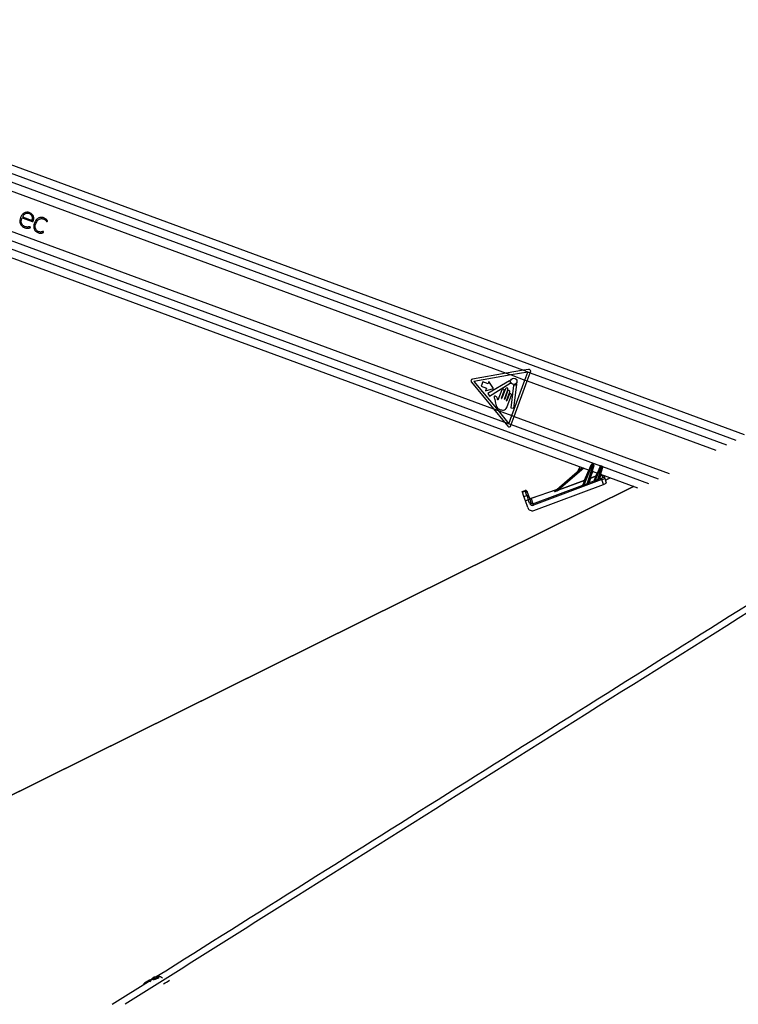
# Model space of a CAD drawing. Header units: millimetres. Extents: x 20 to 26059, y 28 to 17777.
# Tile 38 of 90: x 9900 to 10827, y 6769 to 8039. Entities that reach past the tile are written whole.
import ezdxf

# ---------------------------------------------------------------- set-up
doc = ezdxf.new("R2010")
doc.units = ezdxf.units.MM
doc.header["$LTSCALE"] = 2

msp = doc.modelspace()

# ---------------------------------------------------------------- linework, layer by layer
at = {"color": 7, "linetype": 'Continuous', "lineweight": 25}
for p, q in [((10835.39, 7503.92), (9379.55, 8039.3)), ((9347.56, 7931.73), (10634.9, 7458.32)), ((9718.06, 7881.16), (10528.06, 7583.29)), ((9708.4, 7832.69), (10511.32, 7537.42)), ((9903.62, 7785.03), (9915.99, 7780.48)), ((10528.06, 7583.29), (10484.36, 7575.69)), ((10550.02, 7587.11), (10528.06, 7583.29)), ((10528.06, 7583.29), (10534.15, 7581.05)), ((10555.91, 7584.84), (10534.15, 7581.05)), ((10556.74, 7588.28), (10550.02, 7587.11)), ((10550.02, 7587.11), (10558.99, 7583.81)), ((10552.09, 7574.45), (10555.91, 7584.84)), ((10555.14, 7573.33), (10558.99, 7583.81)), ((10558.99, 7583.81), (10559.44, 7585.04)), ((10482.91, 7571.74), (10511.32, 7537.42)), ((10534.15, 7581.05), (10486.3, 7572.73)), ((10486.3, 7572.73), (10517.39, 7535.19)), ((10497.6, 7572.03), (10495.54, 7566.43)), ((10504.47, 7569.5), (10497.6, 7572.03)), ((10532.17, 7573.66), (10504.29, 7556.99)), ((10505.61, 7572.6), (10504.47, 7569.5)), ((10511.36, 7563.79), (10505.61, 7572.6)), ((10506.22, 7553.76), (10533.06, 7570.29)), ((10534.15, 7581.05), (10552.09, 7574.45)), ((10535.24, 7528.63), (10552.09, 7574.45)), ((10538.29, 7527.51), (10555.14, 7573.33)), ((10552.09, 7574.45), (10555.14, 7573.33)), ((10495.54, 7566.43), (10502.41, 7563.9)), ((10502.41, 7563.9), (10501.27, 7560.81)), ((10501.27, 7560.81), (10511.36, 7563.79)), ((10504.29, 7556.99), (10506.22, 7553.76)), ((10522.16, 7561.79), (10517.29, 7548.55)), ((10521.91, 7551.19), (10525.37, 7560.61)), ((10526.81, 7563.27), (10522.31, 7551.04)), ((10525.52, 7549.86), (10530.02, 7562.09)), ((10529.76, 7560.13), (10525.93, 7549.71)), ((10528.44, 7547.88), (10532.57, 7559.1)), ((10537.46, 7567.58), (10533.75, 7538.84)), ((10537.59, 7538.34), (10541.51, 7568.71)), ((10513.18, 7549.35), (10514.2, 7544.52)), ((10531.86, 7555.94), (10528.84, 7547.73)), ((10529.29, 7540.25), (10534.68, 7554.91)), ((10511.32, 7537.42), (10525.49, 7520.32)), ((10511.32, 7537.42), (10517.39, 7535.19)), ((10517.39, 7535.19), (10531.42, 7518.24)), ((10517.39, 7535.19), (10535.24, 7528.63)), ((10533.75, 7538.84), (10537.59, 7538.34)), ((10525.49, 7520.32), (10534.43, 7517.03)), ((10525.49, 7520.32), (10529.82, 7515.09)), ((10531.42, 7518.24), (10535.24, 7528.63)), ((10534.43, 7517.03), (10538.29, 7527.51)), ((10535.24, 7528.63), (10538.29, 7527.51)), ((10533.98, 7515.8), (10534.43, 7517.03)), ((10590.18, 7430.82), (10626.03, 7461.58)), ((10622.79, 7462.78), (10620.48, 7456.83)), ((10627.09, 7439.18), (10637.65, 7465.07)), ((10638.59, 7464.72), (10628.05, 7438.88)), ((10632.38, 7440.64), (10640.11, 7464.16)), ((10641.05, 7463.82), (10634.05, 7442.51)), ((10637.65, 7465.07), (10637.83, 7465.51)), ((10639.11, 7466.07), (10638.59, 7464.72)), ((10640.11, 7464.16), (10638.59, 7464.72)), ((10638.77, 7456.9), (10645.58, 7454.39)), ((10639.11, 7466.07), (10640.59, 7465.53)), ((10640.11, 7464.16), (10640.59, 7465.53)), ((10641.2, 7464.28), (10641.05, 7463.82)), ((10641.61, 7444.67), (10649, 7462.78)), ((10649.94, 7462.44), (10642.74, 7444.78)), ((10646.16, 7446.13), (10651.35, 7461.92)), ((10652.28, 7461.57), (10647.71, 7447.67)), ((10649, 7462.78), (10649.19, 7463.23)), ((10650.46, 7463.79), (10649.94, 7462.44)), ((10651.35, 7461.92), (10649.94, 7462.44)), ((10650.46, 7463.79), (10651.83, 7463.28)), ((10651.35, 7461.92), (10651.83, 7463.28)), ((10652.43, 7462.03), (10652.28, 7461.57)), ((10651.45, 7446.11), (10563.12, 7413.15)), ((10595.43, 7432.8), (10629.09, 7445.36)), ((10629.26, 7444.92), (10595.59, 7432.36)), ((10626.81, 7438.92), (10629.26, 7444.92)), ((10629.26, 7444.92), (10629.09, 7445.36)), ((10634.68, 7441.86), (10641.33, 7444.34)), ((10636.59, 7447.66), (10634.69, 7441.89)), ((10636.43, 7448.1), (10643.58, 7450.77)), ((10636.59, 7447.66), (10636.43, 7448.1)), ((10643.74, 7450.33), (10636.59, 7447.66)), ((10641.32, 7444.39), (10643.74, 7450.33)), ((10643.74, 7450.33), (10643.58, 7450.77)), ((10648.24, 7446.92), (10650.79, 7447.87)), ((10649.46, 7452.97), (10697.2, 7435.41)), ((10651.45, 7446.11), (10650.79, 7447.87)), ((10653.6, 7439.88), (10651.45, 7446.11)), ((10652.55, 7448.91), (10651.7, 7451.39)), ((10654.28, 7450.19), (10655.13, 7447.72)), ((10655.13, 7447.72), (10657.12, 7441.96)), ((10659.54, 7447.18), (10662.05, 7448.34)), ((10692.25, 7437.23), (9344.77, 6769.36)), ((10548.51, 7430.68), (10552.29, 7431.98)), ((10548.74, 7430.01), (10548.51, 7430.68)), ((10552.52, 7431.31), (10548.74, 7430.01)), ((10550.77, 7424.12), (10548.74, 7430.01)), ((10552.52, 7431.31), (10552.29, 7431.98)), ((10554.55, 7425.42), (10552.52, 7431.31)), ((10554.83, 7430.74), (10555.05, 7430.11)), ((10555.05, 7430.11), (10557.08, 7424.22)), ((10559.98, 7421.97), (10593.22, 7433.43)), ((10562.46, 7414.91), (10626.81, 7438.92)), ((10563.44, 7406.24), (10653.6, 7439.88)), ((10590.03, 7430.74), (10591.11, 7431.66)), ((10595.59, 7432.36), (10595.43, 7432.8)), ((10626.8, 7438.91), (10626.81, 7438.92)), ((10550.77, 7424.12), (10554.55, 7425.42)), ((10552.6, 7418.81), (10550.77, 7424.12)), ((10556.38, 7420.11), (10552.6, 7418.81)), ((10555.63, 7410.04), (10552.6, 7418.81)), ((10557.91, 7415.69), (10556.38, 7420.11)), ((10557.08, 7424.22), (10558.3, 7420.68)), ((10558.3, 7420.68), (10559.83, 7416.25)), ((10560.12, 7421.69), (10562.46, 7414.91)), ((10563.12, 7413.15), (10562.46, 7414.91)), ((10072.13, 6802.22), (10073.11, 6803.49)), ((10074.39, 6802.11), (10072.13, 6802.22)), ((10073.11, 6803.49), (10076.34, 6804.64)), ((10073.52, 6802.16), (10073.11, 6803.49)), ((10077.63, 6803.27), (10074.39, 6802.11)), ((10076.34, 6804.64), (10078.6, 6804.53)), ((10076.86, 6803), (10076.34, 6804.64)), ((10078.6, 6804.53), (10077.63, 6803.27))]:
    msp.add_line(p, q, dxfattribs=at)
at = {"color": 8, "linetype": 'Continuous', "lineweight": 25}
for p, q in [((9382.5, 8027.31), (10824.46, 7497.04)), ((9382.84, 8016.32), (10550.02, 7587.11)), ((9360.51, 7937.87), (10649.73, 7463.77)), ((9369.44, 7945.45), (10525.49, 7520.32)), ((10558.99, 7583.81), (10811.99, 7490.77)), ((10555.14, 7573.33), (10798.28, 7483.92)), ((10538.29, 7527.51), (10738.04, 7454.05)), ((10534.43, 7517.03), (10724.21, 7447.24)), ((10628.08, 7460.83), (10595.43, 7432.8)), ((10629.09, 7445.36), (10634.45, 7458.49)), ((10639.26, 7456.72), (10636.43, 7448.1)), ((10652.38, 7462.8), (10711.52, 7441.05)), ((10643.58, 7450.77), (10645.13, 7454.56)), ((10650.21, 7452.69), (10648.36, 7447.05)), ((10592.58, 7432.88), (10560.12, 7421.69)), ((10019.57, 6769.33), (10069.65, 6800.81))]:
    msp.add_line(p, q, dxfattribs=at)
at = {"color": 8, "linetype": 'Continuous', "lineweight": 25, "flags": 128}
msp.add_lwpolyline([(10692.82, 7437.02), (9515.41, 6853.41), (9345.79, 6769.33)], dxfattribs=at)
at = {"color": 7, "linetype": 'Continuous', "lineweight": 25, "flags": 128}
for points in [[(10061.15, 6796.53), (10059.77, 6795.12), (10059.63, 6794.95)], [(10072.03, 6801.46), (10073.47, 6801.55), (10075.2, 6801.92), (10076.95, 6802.51), (10078.46, 6803.23), (10079.5, 6803.97), (10079.91, 6804.63), (10079.63, 6805.09), (10078.7, 6805.29), (10077.26, 6805.2), (10075.53, 6804.84), (10073.78, 6804.25), (10072.27, 6803.53), (10071.23, 6802.78), (10070.82, 6802.13), (10071.1, 6801.67), (10072.03, 6801.46)]]:
    msp.add_lwpolyline(points, dxfattribs=at)
at = {"color": 7, "linetype": 'Continuous', "lineweight": 25}
msp.add_circle((10537.7, 7572.86), 4.08, dxfattribs=at)
for centre, radius, start, end in [((10557.16, 7585.88), 2.43, 339.80946, 99.86715), ((10484.78, 7573.29), 2.43, 99.86715, 219.63169), ((10532.38, 7573.31), 0.406, 355.1411, 120.87125), ((10537.7, 7572.86), 4.93, 175.1411, 204.68225), ((10532.85, 7570.63), 0.406, 301.60853, 24.68225), ((10537.7, 7572.86), 4.93, 271.84364, 309.84376), ((10541.11, 7568.76), 0.406, 352.62763, 129.84376), ((10523.77, 7561.2), 1.71, 339.80946, 159.80946), ((10528.41, 7562.68), 1.71, 339.80946, 159.80946), ((10531.16, 7559.62), 1.5, 339.80946, 159.80946), ((10533.27, 7555.42), 1.5, 339.80946, 159.80946), ((10537.87, 7567.53), 0.406, 91.84364, 172.62763), ((10522.11, 7551.12), 0.214, 159.80946, 339.80946), ((10525.72, 7549.79), 0.214, 159.80946, 339.80946), ((10528.64, 7547.8), 0.214, 159.80946, 339.80946), ((10531.7, 7516.64), 2.43, 219.63169, 339.80946), ((10635.65, 7458.17), 7.19, 65.82236, 73.79656), ((10638.76, 7465.14), 1, 69.80946, 157.80946), ((10638.11, 7457.26), 7.19, 65.82236, 73.79656), ((10640.25, 7464.59), 1, 341.80946, 69.80946), ((10647, 7455.88), 7.19, 65.82236, 73.79656), ((10650.11, 7462.85), 1, 69.80946, 157.80946), ((10649.34, 7455.02), 7.19, 65.82236, 73.79656), ((10651.48, 7462.35), 1, 341.80946, 69.80946), ((10630.54, 7448.61), 3.55, 245.89877, 253.72014), ((10629.1, 7445.38), 0.481, 288.63642, 337.63578), ((10634.52, 7442.34), 0.508, 165.02205, 287.74418), ((10634.53, 7442.36), 0.501, 163.0771, 289.61719), ((10636.42, 7448.13), 0.501, 163.0771, 289.61719), ((10637.43, 7451.59), 3.63, 245.74212, 253.87679), ((10641.17, 7444.85), 0.481, 288.63642, 337.63578), ((10641.15, 7444.82), 0.509, 291.55262, 336.803), ((10656.59, 7450.24), 14.89, 201.53304, 202.94464), ((10645.03, 7454.01), 3.55, 245.89877, 253.72014), ((10643.59, 7450.79), 0.481, 288.63642, 337.63578), ((10659.5, 7451.36), 14.33, 201.41243, 202.93497), ((10648.14, 7447.44), 0.533, 171.15523, 280.8258), ((10648.19, 7447.52), 0.501, 163.0771, 289.61719), ((10652.4, 7449.53), 1.99, 19.47997, 110.86185), ((10653.26, 7447.05), 1.99, 19.47997, 110.86185), ((10552.94, 7430.09), 2, 19.02327, 109.02327), ((10553.18, 7429.45), 1.98, 19.53828, 109.52918), ((10589.92, 7431.13), 0.403, 285.6314, 310.54217), ((10591, 7432.05), 0.403, 285.6314, 310.54217), ((10626.66, 7439.36), 0.475, 288.05245, 337.57444), ((10626.66, 7439.38), 0.481, 288.63642, 337.63578), ((10644.08, 7445.43), 17.32, 202.24759, 203.20082), ((10647.78, 7446.85), 16.61, 201.98592, 203.07365), ((10555.22, 7423.56), 1.98, 19.53828, 109.52918), ((10560.43, 7409.92), 10.97, 101.15143, 111.63519), ((10559.32, 7423.86), 2, 199.02327, 289.02327), ((10559.42, 7423.54), 1.99, 199.47997, 290.86185), ((10561.95, 7405.49), 10.97, 101.15143, 111.63519), ((10083.1, 6767.98), 36.01, 111.44861, 127.55484), ((10078.09, 6794.68), 10.63, 128.44741, 162.8048), ((10078.09, 6794.68), 10.63, 53.58723, 86.35079), ((10074.98, 6821.75), 27.93, 292.4902, 310.74366)]:
    msp.add_arc(centre, radius, start, end, dxfattribs=at)
at = {"color": 8, "linetype": 'Continuous', "lineweight": 25}
msp.add_arc((10650.07, 7453.23), 0.511, 224.20153, 275.41738, dxfattribs=at)
at = {"color": 7, "linetype": 'Continuous', "lineweight": 25}
for centre, major_axis, ratio, start_param, end_param in [((10632.72, 7441.67), (1.33, 0.88), 0.1413197, 6.0198681, 6.1050657), ((10643.24, 7445.12), (1.92, 0.76), 0.1279519, 3.0195311, 3.2135318), ((10643.07, 7445.58), (1.45, 0.96), 0.1251415, 2.9604894, 3.1544901), ((10712.4, 7468.75), (103.01, 38.37), 0.0227344, 2.2607813, 2.3049304), ((10712.41, 7468.76), (103.01, 38.38), 0.0181876, 2.2607764, 2.3049254), ((10646.39, 7446.83), (1.33, 0.88), 0.1413197, 5.7955305, 6.1050657), ((10646.56, 7446.37), (1.8, 0.71), 0.1362995, 5.8607309, 6.1702661), ((10650.68, 7448.21), (1.87, 0.7), 0.177897, 4.7065772, 6.2785295), ((10651.37, 7446.36), (3.76, 1.35), 0.0660033, 4.710393, 6.2823453), ((10653.37, 7440.56), (3.75, 1.4), 0.177897, 4.7065772, 6.2785295), ((10665.63, 7447.93), (9.37, 3.51), 0.177897, 2.2100101, 3.1369368), ((10596.86, 7433.31), (6.9, 2.67), 0.0588183, 2.9766642, 4.504268), ((10596.69, 7433.77), (6.58, 3.05), 0.0492954, 2.9686756, 4.4962794), ((10595.16, 7433.16), (4.09, 1.56), 0.0595806, 2.7223569, 2.9772863), ((10712.4, 7468.75), (103.01, 38.37), 0.0227344, 2.4518242, 2.5216581), ((10712.41, 7468.76), (103.01, 38.38), 0.0181876, 2.4518193, 2.5216531), ((10632.89, 7441.21), (1.8, 0.71), 0.1362995, 6.0850685, 6.1702661), ((10556.47, 7419.85), (-1.96, 5.67), 0.0003891, 0.1882216, 1.5247934), ((10566.5, 7403.06), (-6.52, 18.91), 0.0141088, 6.1068705, 6.2831853), ((10561.3, 7412), (-2.03, 5.8), 0.976801, 1.5664132, 3.1619593), ((10561.69, 7416.99), (-1.35, 3.87), 0.976801, 1.5664132, 3.1619593), ((10561.72, 7416.9), (-0.7, 2.01), 0.9409984, 1.5674146, 3.1629607)]:
    msp.add_ellipse(centre, major_axis=major_axis, ratio=ratio, start_param=start_param, end_param=end_param, dxfattribs=at)
at = {"color": 8, "linetype": 'Continuous', "lineweight": 25}
for centre, major_axis, ratio, start_param, end_param in [((10662.94, 7455.59), (11.24, 4.21), 0.177897, 2.8705189, 3.1369368), ((10663.63, 7453.74), (9.35, 3.56), 0.2225987, 2.7969828, 3.13447)]:
    msp.add_ellipse(centre, major_axis=major_axis, ratio=ratio, start_param=start_param, end_param=end_param, dxfattribs=at)
at = {"color": 7, "linetype": 'Continuous', "lineweight": 25}
for points, knots in [([(11972.29, 7987.83), (11881.04, 7930.27), (11629.85, 7771.83), (11057.82, 7411.94), (10503.57, 7063.36), (10109.5, 6815.57), (10035.96, 6769.33)], [0, 0, 0, 0, 0.1416012, 0.38977179, 0.88611571, 1, 1, 1, 1]), ([(9903.11, 7783.92), (9903.15, 7783.91), (9903.21, 7783.88), (9903.28, 7783.86), (9903.31, 7783.85), (9903.32, 7783.84), (9903.32, 7783.84), (9903.33, 7783.84), (9903.33, 7783.84), (9903.33, 7783.84), (9903.33, 7783.84), (9903.33, 7783.84), (9904.1, 7783.56), (9905.64, 7782.99), (9907.94, 7782.14), (9910.25, 7781.3), (9912.26, 7780.55), (9914.09, 7779.9), (9915.41, 7779.32), (9916.37, 7779.01), (9916.81, 7778.89), (9917.02, 7778.93), (9917.25, 7779.06), (9917.44, 7779.34), (9917.62, 7779.81), (9917.8, 7780.59), (9918.04, 7781.55), (9918.17, 7782.77), (9918.14, 7784.22), (9917.82, 7785.63), (9917.29, 7786.83), (9916.7, 7787.77), (9915.71, 7788.88), (9913.61, 7790.37), (9910.13, 7791.31), (9905.98, 7790.48), (9902.92, 7787.81), (9901.08, 7784.41), (9900.24, 7781.02), (9900.25, 7777.94), (9901.04, 7775.38), (9902.54, 7773.13), (9904.05, 7772.16), (9904.82, 7771.67)], [0, 0, 0, 0, 0.0022745, 0.0032753, 0.0037156, 0.0039094, 0.0039946, 0.0040321, 0.0040486, 0.0040559, 0.0040591, 0.0040605, 0.0040616, 0.0464872, 0.0889128, 0.1313383, 0.1737639, 0.1996561, 0.2320002, 0.2479747, 0.2522091, 0.2555082, 0.2587052, 0.2653137, 0.2728476, 0.2845396, 0.3064646, 0.3243168, 0.3476237, 0.3814459, 0.3983086, 0.4152651, 0.4387182, 0.4748053, 0.5472184, 0.6188686, 0.6842042, 0.7506364, 0.8164258, 0.8632623, 0.9083316, 0.9531129, 1, 1, 1, 1]), ([(9915.99, 7780.48), (9916.23, 7781.33), (9916.72, 7783.01), (9916.37, 7785.73), (9914.76, 7787.98), (9912.37, 7789.25), (9909.76, 7789.69), (9907.15, 7789.08), (9905, 7787.38), (9904.08, 7785.82), (9903.62, 7785.03)], [0, 0, 0, 0, 0.124213, 0.2477755, 0.3745381, 0.5018928, 0.6230192, 0.7437326, 0.8715695, 1, 1, 1, 1]), ([(9904.82, 7771.67), (9905.49, 7771.37), (9906.83, 7770.77), (9908.9, 7770.41), (9910.74, 7770.35), (9912.02, 7770.51), (9912.86, 7770.73), (9913.33, 7770.92), (9913.67, 7771.05), (9913.85, 7771.14), (9913.92, 7771.2), (9913.94, 7771.23), (9913.94, 7771.26), (9913.93, 7771.33), (9913.82, 7771.51), (9913.79, 7771.75), (9913.68, 7772.02), (9913.55, 7772.22), (9913.24, 7772.34), (9912.8, 7772.34), (9912.04, 7772.14), (9911.08, 7771.89), (9909.97, 7771.86), (9908.68, 7771.92), (9907.04, 7772.29), (9905.42, 7773.03), (9904.02, 7774.06), (9902.88, 7775.42), (9902.02, 7777.75), (9902.09, 7780.76), (9902.77, 7782.86), (9903.11, 7783.92)], [0, 0, 0, 0, 0.0707662, 0.1417483, 0.2011063, 0.2480348, 0.2664512, 0.2848091, 0.2966702, 0.3021266, 0.3037206, 0.3049074, 0.3059602, 0.3071925, 0.3110351, 0.3266162, 0.3300174, 0.3385874, 0.3487919, 0.3603665, 0.3809771, 0.4246793, 0.4559171, 0.4871103, 0.5494501, 0.6175907, 0.6575638, 0.7166595, 0.7866111, 0.8926081, 1, 1, 1, 1]), ([(9935.33, 7778.99), (9935.5, 7779.11), (9935.7, 7779.26), (9935.93, 7779.38), (9935.97, 7779.41), (9935.99, 7779.43), (9935.99, 7779.45), (9935.98, 7779.5), (9935.95, 7779.62), (9935.84, 7780.01), (9935.48, 7780.42), (9935.13, 7780.9), (9934.76, 7781.34), (9933.97, 7782.16), (9932.82, 7782.98), (9931.4, 7783.63), (9929.86, 7784.15), (9928.2, 7784.39), (9926.52, 7784.24), (9925.2, 7783.91), (9923.94, 7783.36), (9922.78, 7782.6), (9921.04, 7781), (9919.21, 7778.07), (9918.22, 7774.51), (9918.21, 7771.58), (9918.65, 7769.46), (9919.62, 7767.51), (9921.04, 7766.03), (9922.67, 7765), (9924.33, 7764.34), (9926.1, 7763.98), (9927.89, 7763.94), (9929.38, 7764.22), (9930.34, 7764.59), (9930.75, 7764.81), (9930.88, 7764.88), (9930.93, 7764.91), (9930.95, 7764.95), (9930.95, 7765.02), (9930.95, 7765.07), (9930.95, 7765.09)], [0, 0, 0, 0, 0.0137903, 0.0162974, 0.0168497, 0.0172844, 0.0177743, 0.01844, 0.0200661, 0.0261215, 0.0448039, 0.0553484, 0.0656335, 0.082788, 0.1297296, 0.1576289, 0.185603, 0.2368152, 0.2667667, 0.2965003, 0.3263416, 0.3566221, 0.3876915, 0.4817674, 0.5794716, 0.6274179, 0.6742204, 0.720724, 0.7691221, 0.807565, 0.8469167, 0.8865427, 0.9257955, 0.9642777, 0.9860576, 0.9933886, 0.9948115, 0.9958169, 0.9968035, 0.9980798, 1, 1, 1, 1]), ([(9930.95, 7765.09), (9930.94, 7765.2), (9930.9, 7765.44), (9930.77, 7765.72), (9930.62, 7765.92), (9930.5, 7766.04), (9930.35, 7766.08), (9929.84, 7766.08), (9929.3, 7765.73), (9928.47, 7765.56), (9927.82, 7765.46), (9927.22, 7765.44), (9926.52, 7765.45), (9925.49, 7765.56), (9923.86, 7766.08), (9922.13, 7767.21), (9920.55, 7769.2), (9919.95, 7772.01), (9920.37, 7775.08), (9921.46, 7777.93), (9922.89, 7780.21), (9924.6, 7781.73), (9926.14, 7782.5), (9927.59, 7782.78), (9928.64, 7782.76), (9929.91, 7782.57), (9931.31, 7782.13), (9932.66, 7781.29), (9933.52, 7780.5), (9934.06, 7779.91), (9934.35, 7779.44), (9934.58, 7779.13), (9934.76, 7778.98), (9934.95, 7778.91), (9935.14, 7778.92), (9935.26, 7778.97), (9935.33, 7778.99)], [0, 0, 0, 0, 0.0086133, 0.01893, 0.0237107, 0.0278085, 0.0316164, 0.0355974, 0.0676365, 0.079047, 0.1015834, 0.1191418, 0.1257039, 0.1560797, 0.1999332, 0.2578374, 0.3154311, 0.3937145, 0.4740497, 0.554581, 0.6315678, 0.6816254, 0.7309288, 0.7644476, 0.795819, 0.8128047, 0.864674, 0.9092459, 0.9357052, 0.9555709, 0.971604, 0.9788369, 0.9853826, 0.9896201, 0.9942801, 1, 1, 1, 1]), ([(10514.64, 7553.31), (10514.41, 7553.48), (10513.96, 7553.82), (10513.24, 7553.88), (10512.79, 7553.69), (10512.47, 7553.41), (10512.24, 7552.91), (10512.2, 7552.27), (10512.63, 7551.1), (10512.94, 7550.13), (10513.18, 7549.35)], [0, 0, 0, 0, 0.1271554, 0.2529983, 0.2998279, 0.3462887, 0.4421595, 0.5377662, 0.630468, 1, 1, 1, 1]), ([(10514.2, 7544.52), (10514.38, 7543.63), (10514.72, 7541.84), (10515.77, 7539.27), (10517.84, 7537.38), (10520.31, 7536.18), (10523.03, 7535.59), (10525.78, 7535.99), (10528.14, 7537.66), (10528.89, 7539.36), (10529.29, 7540.25)], [0, 0, 0, 0, 0.1246435, 0.2493499, 0.3728391, 0.4986448, 0.6230839, 0.7489764, 0.8689398, 1, 1, 1, 1]), ([(10516.52, 7550.53), (10516.27, 7551.15), (10515.84, 7552.21), (10515, 7552.98), (10514.64, 7553.31)], [0, 0, 0, 0, 0.57524378, 1, 1, 1, 1]), ([(10517.07, 7548.74), (10516.93, 7549.09), (10516.71, 7549.67), (10516.58, 7550.28), (10516.52, 7550.53)], [0, 0, 0, 0, 0.59239705, 1, 1, 1, 1]), ([(10517.29, 7548.55), (10517.29, 7548.56), (10517.24, 7548.57), (10517.16, 7548.63), (10517.1, 7548.7), (10517.07, 7548.74)], [0, 0, 0, 0, 0.0150985, 0.4860099, 1, 1, 1, 1]), ([(10632.38, 7440.64), (10632.55, 7440.78), (10633.03, 7441.16), (10633.5, 7441.76), (10633.85, 7442.21), (10633.99, 7442.4), (10634.02, 7442.46), (10634.03, 7442.47)], [0, 0, 0, 0, 0.2389524, 0.6746888, 0.8398778, 0.9571612, 1, 1, 1, 1]), ([(10642.88, 7444.44), (10642.76, 7444.4), (10642.51, 7444.31), (10642.12, 7444.23), (10641.75, 7444.23), (10641.45, 7444.29), (10641.37, 7444.33), (10641.33, 7444.34)], [0, 0, 0, 0, 0.1896653, 0.387972, 0.5975579, 0.804387, 1, 1, 1, 1]), ([(10641.61, 7444.62), (10641.64, 7444.6), (10641.68, 7444.56), (10641.81, 7444.52), (10641.95, 7444.5), (10642.06, 7444.5), (10642.25, 7444.54), (10642.47, 7444.62), (10642.65, 7444.72), (10642.74, 7444.78)], [0, 0, 0, 0, 0.204018, 0.3683635, 0.408955, 0.5625699, 0.6085277, 0.8027053, 1, 1, 1, 1]), ([(10646.16, 7446.13), (10646.33, 7446.26), (10646.76, 7446.58), (10647.2, 7447.07), (10647.51, 7447.4), (10647.6, 7447.5), (10647.62, 7447.53)], [0, 0, 0, 0, 0.2922663, 0.7286182, 0.93734, 1, 1, 1, 1]), ([(10648.24, 7446.92), (10648.22, 7446.9), (10648.1, 7446.82), (10647.7, 7446.55), (10647.08, 7446.13), (10646.53, 7445.88), (10646.3, 7445.78)], [0, 0, 0, 0, 0.0628274, 0.2676698, 0.6966282, 1, 1, 1, 1]), ([(10628.16, 7438.61), (10628.04, 7438.57), (10627.83, 7438.49), (10627.51, 7438.46), (10627.22, 7438.51), (10626.98, 7438.62), (10626.86, 7438.72), (10626.79, 7438.82), (10626.8, 7438.87), (10626.8, 7438.91)], [0, 0, 0, 0, 0.1677551, 0.30942611, 0.44210519, 0.59736324, 0.7692312, 0.80022263, 1, 1, 1, 1]), ([(10627.09, 7439.18), (10627.09, 7439.13), (10627.07, 7439.03), (10627.18, 7438.85), (10627.35, 7438.73), (10627.49, 7438.69), (10627.62, 7438.69), (10627.7, 7438.71), (10627.87, 7438.77), (10627.96, 7438.82), (10628.05, 7438.88)], [0, 0, 0, 0, 0.2158633, 0.4289558, 0.5802581, 0.6862162, 0.7010964, 0.8134316, 0.8319841, 1, 1, 1, 1]), ([(10634.68, 7441.86), (10634.67, 7441.85), (10634.62, 7441.8), (10634.45, 7441.65), (10633.99, 7441.27), (10633.34, 7440.76), (10632.73, 7440.46), (10632.5, 7440.35)], [0, 0, 0, 0, 0.0443469, 0.1614893, 0.3224146, 0.7494638, 1, 1, 1, 1])]:
    msp.add_open_spline(points, degree=3, knots=knots, dxfattribs=at)
at = {"color": 8, "linetype": 'Continuous', "lineweight": 25}
msp.add_open_spline([(10076.32, 6805), (10334.91, 6967.57), (10733.18, 7217.94), (11271.23, 7556.18), (11595.23, 7759.87), (11824.11, 7903.77), (11913.25, 7959.81), (11957.82, 7987.83)], degree=3, knots=[0, 0, 0, 0, 0.41246918, 0.63526899, 0.85806882, 0.9290344, 1, 1, 1, 1], dxfattribs=at)

doc.saveas('drawing.dxf')
